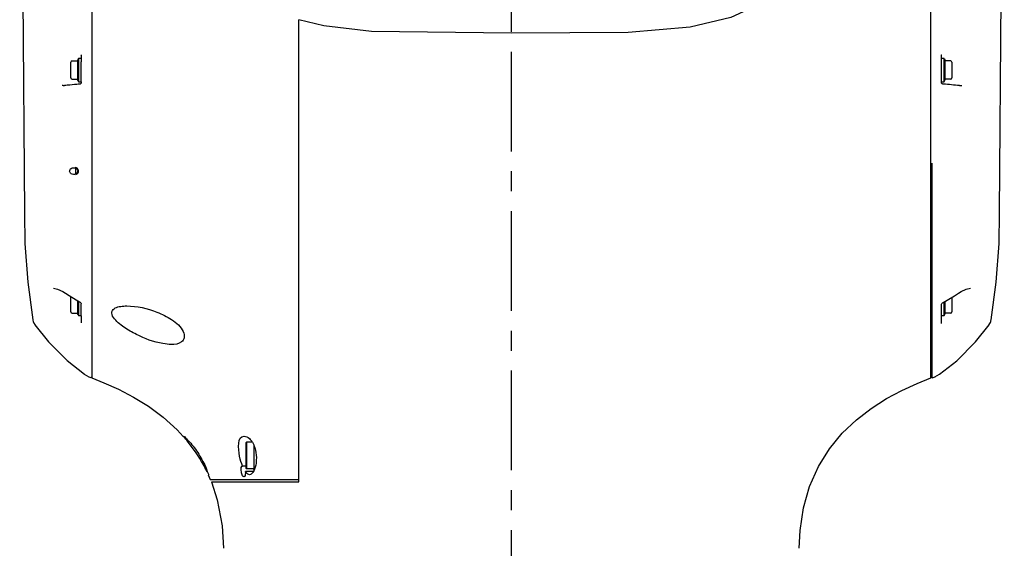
# Model space of a CAD drawing. Header units: millimetres. Extents: x 7426 to 8300, y 124 to 421.
# Tile 19 of 130: x 7939 to 7957, y 260 to 270. Entities that reach past the tile are written whole.
import ezdxf

# ---------------------------------------------------------------- set-up
doc = ezdxf.new("R2010")
doc.units = ezdxf.units.MM
doc.linetypes.add('CENTER', pattern=[0.6, 0.375, -0.075, 0.075, -0.075])
doc.layers.add('中心线', color=7, linetype='Continuous')
doc.layers.add('外形图', color=7, linetype='Continuous')

msp = doc.modelspace()

# ---------------------------------------------------------------- linework, layer by layer
at = {"layer": '中心线', "linetype": 'CENTER', "ltscale": 5}
msp.add_line((7947.9098, 222.1896), (7947.9098, 287.3518), dxfattribs=at)
at = {"layer": '外形图', "linetype": 'Continuous'}
for p, q in [((7940.0097, 282.4188), (7940.0097, 262.9278)), ((7955.8099, 262.9276), (7955.8099, 282.4188)), ((7938.6522, 278.2806), (7938.7414, 266.0325)), ((7957.1033, 266.0322), (7957.1925, 278.2804)), ((7944.3804, 269.5528), (7943.9098, 269.6674)), ((7943.9098, 260.9685), (7943.9098, 269.6673)), ((7939.6122, 268.5711), (7939.6122, 268.8661)), ((7939.6372, 268.8911), (7939.7425, 268.8911)), ((7939.7561, 268.9288), (7939.7425, 268.8911)), ((7939.7425, 268.8911), (7939.7425, 268.5461)), ((7939.7597, 268.9386), (7939.7597, 268.4986)), ((7939.8097, 268.9386), (7939.7597, 268.9386)), ((7939.8097, 268.9942), (7939.8097, 268.8776)), ((7939.8097, 268.4962), (7939.8097, 268.8776)), ((7956.01, 268.4839), (7956.01, 268.9955)), ((7956.06, 268.9386), (7956.01, 268.9386)), ((7956.06, 268.4986), (7956.06, 268.9386)), ((7956.0635, 268.9288), (7956.0772, 268.8911)), ((7956.0772, 268.5461), (7956.0772, 268.8911)), ((7956.1825, 268.8911), (7956.0772, 268.8911)), ((7956.2075, 268.8661), (7956.2075, 268.5711)), ((7939.6372, 268.5461), (7939.7425, 268.5461)), ((7939.7561, 268.5085), (7939.7425, 268.5461)), ((7939.7597, 268.4986), (7939.8097, 268.4986)), ((7939.8097, 268.4962), (7939.8097, 268.4728)), ((7956.01, 268.4986), (7956.06, 268.4986)), ((7956.0114, 268.4754), (7956.01, 268.4839)), ((7956.0635, 268.5085), (7956.0772, 268.5461)), ((7956.1825, 268.5461), (7956.0772, 268.5461)), ((7939.47, 268.4268), (7939.4528, 268.4266)), ((7956.0439, 268.456), (7956.0341, 268.4569)), ((7956.3919, 268.4257), (7956.3747, 268.4259)), ((7939.7097, 266.8709), (7939.7097, 266.8936)), ((7939.7097, 266.7672), (7939.7097, 266.8702)), ((7955.8347, 263.6906), (7955.8349, 266.9681)), ((7939.7097, 266.7664), (7939.7097, 266.7518)), ((7938.8027, 264.7299), (7938.9017, 264.0188)), ((7939.2904, 264.6167), (7939.2902, 264.6167)), ((7956.5548, 264.6176), (7956.5552, 264.6176)), ((7939.4616, 264.5543), (7939.5136, 264.5218)), ((7939.5136, 264.5218), (7939.5817, 264.4773)), ((7939.5817, 264.4773), (7939.7135, 264.3965)), ((7939.6122, 264.1711), (7939.6122, 264.4586)), ((7939.7135, 264.3965), (7939.7788, 264.3589)), ((7956.0408, 264.3455), (7956.1147, 264.3875)), ((7956.1147, 264.3875), (7956.255, 264.4728)), ((7956.2075, 264.4439), (7956.2075, 264.1711)), ((7956.255, 264.4728), (7956.3311, 264.5224)), ((7956.3311, 264.5224), (7956.3813, 264.5538)), ((7939.7425, 264.3799), (7939.7425, 264.1461)), ((7939.7597, 264.3699), (7939.7597, 264.0986)), ((7939.8093, 264.3243), (7939.8097, 264.3213)), ((7939.8097, 264.3186), (7939.8097, 264.3213)), ((7939.8097, 264.0961), (7939.8097, 264.3186)), ((7956.01, 263.9487), (7956.01, 264.3083)), ((7956.0285, 264.3368), (7956.0408, 264.3455)), ((7956.06, 264.0986), (7956.06, 264.3563)), ((7956.0772, 264.1461), (7956.0772, 264.3662)), ((7939.6372, 264.1461), (7939.7425, 264.1461)), ((7939.7561, 264.1084), (7939.7425, 264.1461)), ((7939.7597, 264.0986), (7939.8097, 264.0986)), ((7939.8097, 264.0961), (7939.8097, 263.9618)), ((7956.01, 264.0986), (7956.06, 264.0986)), ((7956.0635, 264.1084), (7956.0772, 264.1461)), ((7956.1825, 264.1461), (7956.0772, 264.1461)), ((7955.8349, 262.9274), (7955.8352, 263.6905)), ((7939.8694, 262.9971), (7939.9572, 262.9488)), ((7939.9572, 262.9488), (7939.9891, 262.9359)), ((7955.8249, 262.9274), (7955.8349, 262.9274)), ((7955.8349, 262.9274), (7955.8875, 262.9486)), ((7955.8874, 262.9486), (7955.9752, 262.9969)), ((7942.9098, 261.706), (7942.9223, 261.7185)), ((7942.9098, 261.706), (7942.9098, 261.231)), ((7942.9223, 261.7185), (7942.9223, 261.2185)), ((7943.0298, 261.7185), (7942.9223, 261.7185)), ((7943.0598, 261.6686), (7943.0598, 261.1803)), ((7942.9098, 261.2685), (7942.8494, 261.2685)), ((7942.2031, 261.1048), (7942.2417, 261.0185)), ((7943.052, 261.1662), (7942.9012, 261.1662)), ((7942.9098, 261.231), (7942.9223, 261.2185)), ((7943.0448, 261.2185), (7942.9223, 261.2185)), ((7942.2418, 261.0185), (7943.9098, 261.0185)), ((7942.2622, 260.9685), (7943.9098, 260.9685))]:
    msp.add_line(p, q, dxfattribs=at)
for points in [[(7953.7491, 272.0451), (7953.6985, 271.5115), (7953.5591, 271.029), (7953.3393, 270.6277), (7953.0325, 270.2808), (7952.6037, 269.9674), (7952.0413, 269.7103), (7951.2762, 269.5248), (7950.1118, 269.4266), (7947.9098, 269.4123)], [(7947.9098, 269.4123), (7945.2749, 269.4477), (7944.3804, 269.5528)], [(7939.8066, 269.0061), (7939.8082, 269.0027), (7939.8097, 268.9942)], [(7956.01, 268.9955), (7956.0113, 269.0034), (7956.0131, 269.0074)], [(7956.0341, 268.4569), (7956.0281, 268.4583), (7956.023, 268.4608), (7956.0185, 268.4643), (7956.0146, 268.469), (7956.0114, 268.4754)], [(7938.7414, 266.0322), (7938.7517, 265.4577), (7938.8027, 264.7299)], [(7956.943, 264.0186), (7957.042, 264.7297), (7957.093, 265.4575), (7957.1033, 266.032)], [(7939.2904, 264.6167), (7939.3669, 264.5996), (7939.4616, 264.5543)], [(7956.3813, 264.5538), (7956.475, 264.5993), (7956.5548, 264.6176)], [(7939.7788, 264.3589), (7939.7918, 264.3495), (7939.8026, 264.3378), (7939.8086, 264.3267), (7939.8093, 264.3243)], [(7956.01, 264.3082), (7956.0114, 264.3144), (7956.0178, 264.3255), (7956.0285, 264.3368)], [(7938.9017, 264.0188), (7938.9022, 264.016), (7938.9088, 263.9882), (7938.9198, 263.96), (7938.9358, 263.9319), (7938.9397, 263.9263)], [(7956.905, 263.926), (7956.9092, 263.932), (7956.921, 263.952), (7956.9302, 263.972), (7956.9369, 263.9915), (7956.9415, 264.01), (7956.943, 264.0185)], [(7938.9397, 263.9263), (7939.1959, 263.6044), (7939.5492, 263.2516), (7939.8705, 262.9964)], [(7955.9742, 262.9961), (7956.2955, 263.2514), (7956.6488, 263.6042), (7956.905, 263.926)], [(7940.0097, 262.9276), (7940.2374, 262.8355), (7940.5133, 262.7126), (7940.7941, 262.5663), (7941.075, 262.3937), (7941.351, 262.1904), (7941.6156, 261.9518), (7941.7302, 261.824)], [(7953.3281, 259.7209), (7953.3462, 260.0562), (7953.4109, 260.4829), (7953.5263, 260.8859), (7953.6909, 261.2576), (7953.8984, 261.5919), (7954.1403, 261.8857), (7954.4065, 262.1389), (7954.6873, 262.3545), (7954.9751, 262.5374), (7955.2644, 262.6922), (7955.5501, 262.8221), (7955.8099, 262.9276)], [(7942.262, 260.9685), (7942.3728, 260.6322), (7942.4645, 260.1432), (7942.4915, 259.7209)]]:
    msp.add_lwpolyline(points, dxfattribs=at)
for centre, radius, start, end in [((7939.6372, 268.8661), 0.025, 90, 180), ((7939.7702, 268.9236), 0.015, 134.44366, 160), ((7956.0494, 268.9236), 0.015, 20, 45.55634), ((7956.1825, 268.8661), 0.025, 0, 90), ((7939.6372, 268.5711), 0.025, 180, 270), ((7939.7702, 268.5136), 0.015, 200, 225.55634), ((7956.0494, 268.5136), 0.015, 314.44366, 340), ((7956.1825, 268.5711), 0.025, 270, 0), ((7939.4569, 268.801), 0.3744, 272.005, 273.9154), ((7939.4562, 268.8115), 0.385, 273.91399, 275.49117), ((7941.8356, 244.8196), 23.7247, 95.53053, 95.66666), ((7942.0625, 242.4576), 26.0975, 95.13523, 95.52658), ((7942.2804, 240.0553), 28.5096, 95.02029, 95.13934), ((7953.7721, 242.3701), 26.1847, 84.34644, 85.02269), ((7956.3885, 268.8117), 0.3861, 264.50814, 266.08188), ((7956.3878, 268.8011), 0.3754, 266.08046, 267.99516), ((7939.6372, 264.1711), 0.025, 180, 270), ((7939.7702, 264.1136), 0.015, 200, 225.55634), ((7956.0494, 264.1136), 0.015, 314.44366, 340), ((7956.1825, 264.1711), 0.025, 270, 0), ((7939.9947, 262.9498), 0.015, 248.07674, 322.30237), ((7935.9276, 258.1652), 6.931, 25.52971, 25.75084), ((7943.0448, 261.2035), 0.015, 0, 90)]:
    msp.add_arc(centre, radius, start, end, dxfattribs=at)
for points, knots in [([(7939.8097, 268.4826), (7939.8097, 268.477), (7939.8055, 268.466), (7939.7964, 268.4593), (7939.7917, 268.4573)], [0, 0, 0, 0, 0.5216995, 1, 1, 1, 1]), ([(7939.7917, 268.4573), (7939.7906, 268.4569), (7939.7887, 268.4561), (7939.7866, 268.4557), (7939.7856, 268.4556)], [0, 0, 0, 0, 0.522846, 1, 1, 1, 1]), ([(7939.6204, 266.7695), (7939.605, 266.7796), (7939.5813, 266.8176), (7939.6033, 266.8575), (7939.6191, 266.8684)], [0, 0, 0, 0, 0.489954, 1, 1, 1, 1]), ([(7939.7327, 266.8531), (7939.7352, 266.8502), (7939.7397, 266.8438), (7939.7425, 266.8365), (7939.7433, 266.8327)], [0, 0, 0, 0, 0.4966853, 1, 1, 1, 1]), ([(7939.743, 266.8091), (7939.7422, 266.8051), (7939.7399, 266.7974), (7939.7363, 266.7901), (7939.7343, 266.7868)], [0, 0, 0, 0, 0.5091342, 1, 1, 1, 1]), ([(7939.7433, 266.8327), (7939.7442, 266.8289), (7939.7448, 266.8209), (7939.7439, 266.813), (7939.743, 266.8091)], [0, 0, 0, 0, 0.4889868, 1, 1, 1, 1]), ([(7939.6937, 266.7589), (7939.6893, 266.7579), (7939.6805, 266.7565), (7939.6716, 266.7561), (7939.6672, 266.7561)], [0, 0, 0, 0, 0.508458, 1, 1, 1, 1]), ([(7940.8496, 263.7447), (7940.769, 263.7853), (7940.6507, 263.8525), (7940.5062, 263.9635), (7940.4166, 264.0498), (7940.3642, 264.1727), (7940.4537, 264.255), (7940.5567, 264.2758), (7940.6306, 264.2811), (7940.6688, 264.2811)], [0, 0, 0, 0, 0.2789674, 0.4202979, 0.5583361, 0.6741258, 0.772019, 0.8819355, 1, 1, 1, 1]), ([(7940.6688, 264.2811), (7940.8621, 264.2811), (7941.1611, 264.2109), (7941.5179, 264.0367), (7941.6889, 263.8936), (7941.7311, 263.7975)], [0, 0, 0, 0, 0.4814361, 0.7386697, 1, 1, 1, 1]), ([(7941.5073, 263.5561), (7941.4543, 263.5561), (7941.2256, 263.5836), (7941.0069, 263.6654), (7940.8496, 263.7447)], [0, 0, 0, 0, 0.2313768, 1, 1, 1, 1]), ([(7941.7311, 263.7975), (7941.7466, 263.7622), (7941.7659, 263.6875), (7941.682, 263.565), (7941.5729, 263.5561), (7941.5073, 263.5561)], [0, 0, 0, 0, 0.2844344, 0.5155932, 1, 1, 1, 1]), ([(7941.8243, 261.719), (7941.8026, 261.7459), (7941.7966, 261.7659), (7941.7254, 261.831), (7941.738, 261.831)], [0, 0, 0, 0, 0.731606, 1, 1, 1, 1]), ([(7941.738, 261.831), (7941.7545, 261.831), (7941.7887, 261.778), (7941.8599, 261.7195), (7941.9424, 261.6111), (7942.0286, 261.4895), (7942.0985, 261.3636), (7942.1671, 261.2347), (7942.173, 261.1748), (7942.2173, 261.106), (7942.2059, 261.106)], [0, 0, 0, 0, 0.0564678, 0.1800818, 0.3382233, 0.5134101, 0.6907883, 0.8492701, 0.9606437, 1, 1, 1, 1]), ([(7942.8494, 261.2685), (7942.8255, 261.3277), (7942.7708, 261.4838), (7942.7486, 261.831), (7942.8783, 261.831)], [0, 0, 0, 0, 0.3296482, 1, 1, 1, 1]), ([(7942.8783, 261.831), (7942.9149, 261.8311), (7942.9658, 261.8021), (7943.0006, 261.764), (7943.0103, 261.7517)], [0, 0, 0, 0, 0.700878, 1, 1, 1, 1]), ([(7942.1702, 261.1765), (7942.15, 261.2185), (7942.053, 261.4102), (7941.9299, 261.5882), (7941.8243, 261.719)], [0, 0, 0, 0, 0.2171839, 1, 1, 1, 1]), ([(7943.0103, 261.7517), (7943.0148, 261.7462), (7943.0235, 261.7344), (7943.0315, 261.7221), (7943.0354, 261.7158)], [0, 0, 0, 0, 0.4887005, 1, 1, 1, 1]), ([(7943.0354, 261.7158), (7943.0399, 261.7084), (7943.0486, 261.693), (7943.0562, 261.6771), (7943.0599, 261.6689)], [0, 0, 0, 0, 0.4886789, 1, 1, 1, 1]), ([(7942.831, 261.1399), (7942.8275, 261.155), (7942.8218, 261.1928), (7942.8206, 261.2668), (7942.8494, 261.2685)], [0, 0, 0, 0, 0.3502017, 1, 1, 1, 1]), ([(7943.108, 261.3822), (7943.1069, 261.362), (7943.1003, 261.2919), (7943.0831, 261.2217), (7943.0607, 261.1767)], [0, 0, 0, 0, 0.2868632, 1, 1, 1, 1]), ([(7942.8736, 261.0686), (7942.8693, 261.0686), (7942.8425, 261.0841), (7942.8365, 261.1161), (7942.831, 261.1399)], [0, 0, 0, 0, 0.1490079, 1, 1, 1, 1]), ([(7942.901, 261.1662), (7942.9021, 261.1537), (7942.9022, 261.1235), (7942.8956, 261.0686), (7942.8736, 261.0686)], [0, 0, 0, 0, 0.3640922, 1, 1, 1, 1]), ([(7942.9812, 261.106), (7942.9581, 261.106), (7942.9269, 261.1305), (7942.9072, 261.1572), (7942.9012, 261.1662)], [0, 0, 0, 0, 0.6801532, 1, 1, 1, 1]), ([(7943.0503, 261.1579), (7943.0482, 261.1545), (7943.044, 261.148), (7943.0394, 261.1418), (7943.0371, 261.1389)], [0, 0, 0, 0, 0.5161592, 1, 1, 1, 1]), ([(7943.0607, 261.1767), (7943.059, 261.1734), (7943.0557, 261.1671), (7943.0521, 261.1609), (7943.0503, 261.1579)], [0, 0, 0, 0, 0.5122123, 1, 1, 1, 1])]:
    msp.add_open_spline(points, degree=3, knots=knots, dxfattribs=at)
for points in [[(7939.6191, 266.8684), (7939.6328, 266.8778), (7939.6507, 266.8811), (7939.6673, 266.8811)], [(7939.6673, 266.8811), (7939.691, 266.8811), (7939.7172, 266.8711), (7939.7327, 266.8531)], [(7939.7097, 266.7518), (7939.7184, 266.7553), (7939.7341, 266.7644), (7939.7522, 266.7834), (7939.7626, 266.8079), (7939.7614, 266.834), (7939.7505, 266.8559), (7939.7329, 266.8736), (7939.7179, 266.8821), (7939.7097, 266.8854)], [(7939.6672, 266.7561), (7939.651, 266.7561), (7939.6339, 266.7605), (7939.6204, 266.7695)], [(7939.7343, 266.7868), (7939.7257, 266.7728), (7939.7096, 266.7627), (7939.6937, 266.7589)], [(7943.0599, 261.6689), (7943.0743, 261.6366), (7943.085, 261.6026), (7943.0929, 261.5681)], [(7943.0929, 261.5681), (7943.1067, 261.5075), (7943.1113, 261.4443), (7943.108, 261.3822)], [(7943.0371, 261.1389), (7943.0235, 261.1221), (7943.0028, 261.106), (7942.9812, 261.106)]]:
    msp.add_open_spline(points, degree=3, dxfattribs=at)

doc.saveas('drawing.dxf')
